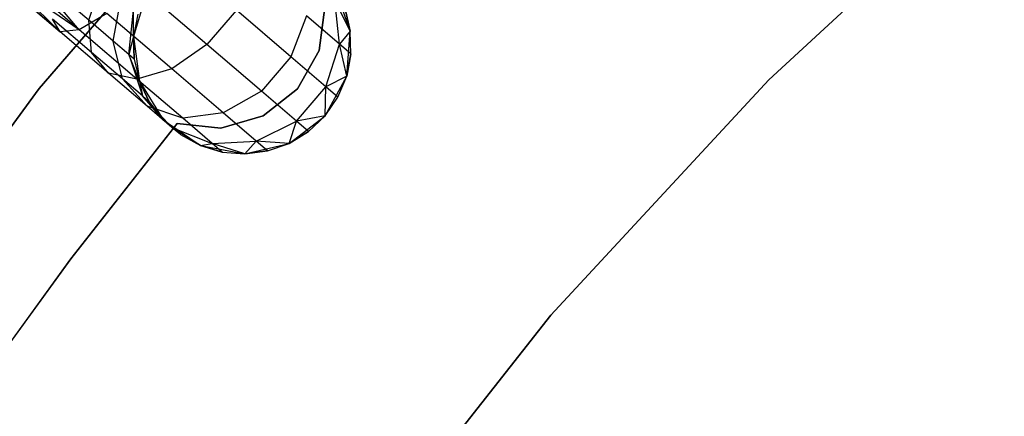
# Model space of a CAD drawing. Extents: x -102 to 102, y -101 to 102.
# Tile 212 of 256: x -33.38 to -24.34, y 23.42 to 27.06. Entities that reach past the tile are written whole.
import ezdxf

# ---------------------------------------------------------------- set-up
doc = ezdxf.new("R2010")
doc.units = 0
doc.header["$LTSCALE"] = 25.4
doc.layers.get('0').update_dxf_attribs({"linetype": 'CONTINUOUS'})

# ---------------------------------------------------------------- blocks, each defined once
blk = doc.blocks.new('NL2500011659_STL')
at = {"color": 0}
for p, q in [((-33.1975, 26.4306, 1), (-31.0764, 28.8955, 1)), ((-31.0764, 28.8955, -6.5), (-33.1975, 26.4306, -6.5)), ((-31.0764, 28.8955, -6.5), (-33.1975, 26.4306, -6.5)), ((-33.1975, 26.4306, 1), (-31.0764, 28.8955, 1)), ((-24.3389, 28.5091, -2), (-26.5011, 26.5104, -2)), ((-26.5011, 26.5104), (-24.3389, 28.5091)), ((-26.5011, 26.5104), (-24.3389, 28.5091)), ((-24.3389, 28.5091, -2), (-26.5011, 26.5104, -2)), ((-32.8285, 26.9721, -7.8776), (-33.3352, 27.5681, -8.1691)), ((-32.8285, 26.9721, -7.8776), (-33.3352, 27.5681, -8.1691)), ((-32.8285, 26.9721, -7.8776), (-33.4152, 27.4747, -8)), ((-32.8285, 26.9721, -7.8776), (-33.4152, 27.4747, -8)), ((-32.8285, 26.9721, -7.8776), (-33.4705, 27.4102, -7.809)), ((-32.8285, 26.9721, -7.8776), (-33.4705, 27.4102, -7.809)), ((-33.0049, 26.954, -7.5015), (-33.4705, 27.4102, -7.809)), ((-33.0049, 26.954, -7.5015), (-33.4705, 27.4102, -7.809)), ((-33.4705, 27.4102, -7.191), (-33.0049, 26.954, -7.5015)), ((-33.4705, 27.4102, -7.191), (-33.0049, 26.954, -7.5015)), ((-32.7412, 27.0591, -6.5767), (-32.6314, 27.408, -6.379)), ((-32.7412, 27.0591, -6.5767), (-32.6314, 27.408, -6.379)), ((-33.0049, 26.954, -7.5015), (-33.4988, 27.3772, -7.6045)), ((-33.4988, 27.3772, -7.3955), (-33.0049, 26.954, -7.5015)), ((-33.4988, 27.3772, -7.3955), (-33.0049, 26.954, -7.5015)), ((-33.0049, 26.954, -7.5015), (-33.4988, 27.3772, -7.6045)), ((-32.7412, 27.0591, -6.5767), (-33.0229, 27.3005, -6.7657)), ((-32.7412, 27.0591, -6.5767), (-33.0229, 27.3005, -6.7657)), ((-32.211, 27.3097, 0), (-32.3297, 26.9112, 0)), ((-32.211, 27.3097, 0), (-32.3297, 26.9112, 0)), ((-31.6576, 26.8356, -7.9094), (-32.2881, 27.3758, -8.3324)), ((-31.6576, 26.8356, -7.9094), (-32.2881, 27.3758, -8.3324)), ((-30.3413, 26.9602, 0), (-30.4795, 27.3524, 0)), ((-30.3413, 26.9602, 0), (-30.4795, 27.3524, 0)), ((-32.5176, 26.8675, -6.2823), (-32.4489, 27.2517, -6.1386)), ((-32.5176, 26.8675, -6.2823), (-32.4489, 27.2517, -6.1386)), ((-30.3413, 26.9602, -5.5), (-30.4827, 27.2431, -6.2725)), ((-30.3413, 26.9602, -5.5), (-30.4827, 27.2431, -6.2725)), ((-30.4405, 26.8406, -6.368), (-30.4827, 27.2431, -6.2725)), ((-30.4405, 26.8406, -6.368), (-30.4827, 27.2431, -6.2725)), ((-32.575, 27.1213, -8.1715), (-32.8285, 26.9721, -7.8776)), ((-32.575, 27.1213, -8.1715), (-32.8285, 26.9721, -7.8776)), ((-31.9803, 26.6118, -7.7725), (-32.575, 27.1213, -8.1715)), ((-31.9803, 26.6118, -7.7725), (-32.575, 27.1213, -8.1715)), ((-32.374, 26.7446, -5.9113), (-32.3317, 27.1513, -5.8357)), ((-32.374, 26.7446, -5.9113), (-32.3317, 27.1513, -5.8357)), ((-32.3297, 26.9112, -5.5), (-32.3317, 27.1513, -5.8357)), ((-32.3297, 26.9112, -5.5), (-32.3317, 27.1513, -5.8357)), ((-32.2913, 27.1167, -5.5), (-32.3297, 26.9112, 0)), ((-32.2913, 27.1167, -5.5), (-32.3297, 26.9112, -5.5)), ((-32.2913, 27.1167, -5.5), (-32.3297, 26.9112, 0)), ((-32.2913, 27.1167, -5.5), (-32.3297, 26.9112, -5.5)), ((-31.3871, 27.1514, -7.9094), (-31.6576, 26.8356, -7.9094)), ((-31.3871, 27.1514, -7.9094), (-31.6576, 26.8356, -7.9094)), ((-30.8868, 26.7227, -7.2505), (-31.3871, 27.1514, -7.9094)), ((-30.8868, 26.7227, -7.2505), (-31.3871, 27.1514, -7.9094)), ((-30.6272, 26.7806), (-30.5752, 27.1801)), ((-30.5752, 27.1801, -2), (-30.6272, 26.7806, -2)), ((-30.5752, 27.1801, -2), (-30.6272, 26.7806, -2)), ((-30.6272, 26.7806), (-30.5752, 27.1801)), ((-30.3413, 26.9602, -5.5), (-30.3898, 27.1635, -5.5)), ((-30.3898, 27.1635, -5.5), (-30.3413, 26.9602, 0)), ((-30.3898, 27.1635, -5.5), (-30.3413, 26.9602, 0)), ((-30.3413, 26.9602, -5.5), (-30.3898, 27.1635, -5.5)), ((-33.0049, 26.954, -7.5015), (-33.0737, 27.0702, -7.1082)), ((-32.7157, 26.7635, -6.868), (-33.0737, 27.0702, -7.1082)), ((-33.0049, 26.954, -7.5015), (-33.0737, 27.0702, -7.1082)), ((-32.7157, 26.7635, -6.868), (-33.0737, 27.0702, -7.1082)), ((-32.7157, 26.7635, -6.868), (-32.7412, 27.0591, -6.5767)), ((-32.5176, 26.8675, -6.2823), (-32.7412, 27.0591, -6.5767)), ((-32.7157, 26.7635, -6.868), (-32.7412, 27.0591, -6.5767)), ((-32.5176, 26.8675, -6.2823), (-32.7412, 27.0591, -6.5767)), ((-30.7435, 27.1002, -7.1511), (-30.8868, 26.7227, -7.2505)), ((-30.7435, 27.1002, -7.1511), (-30.8868, 26.7227, -7.2505)), ((-30.4405, 26.8406, -6.368), (-30.7435, 27.1002, -7.1511)), ((-30.4405, 26.8406, -6.368), (-30.7435, 27.1002, -7.1511)), ((-32.8285, 26.9721, -7.8776), (-33.0049, 26.954, -7.5015)), ((-32.8285, 26.9721, -7.8776), (-33.0049, 26.954, -7.5015)), ((-32.5594, 26.5723, -7.2026), (-33.0049, 26.954, -7.5015)), ((-32.5594, 26.5723, -7.2026), (-33.0049, 26.954, -7.5015)), ((-32.2993, 26.5187, -7.5225), (-32.8285, 26.9721, -7.8776)), ((-32.2993, 26.5187, -7.5225), (-32.8285, 26.9721, -7.8776)), ((-30.3413, 26.9602, -5.5), (-30.4405, 26.8406, -6.368)), ((-30.3413, 26.9602, -5.5), (-30.4405, 26.8406, -6.368)), ((-30.3745, 26.5457, 0), (-30.3413, 26.9602, 0)), ((-30.3745, 26.5457, 0), (-30.3413, 26.9602, 0)), ((-30.3361, 26.7512, -5.5), (-30.3413, 26.9602, 0)), ((-30.3361, 26.7512, -5.5), (-30.3413, 26.9602, -5.5)), ((-30.3413, 26.9602, -5.5), (-30.3413, 26.9602, 0)), ((-30.3361, 26.7512, -5.5), (-30.3413, 26.9602, 0)), ((-30.3413, 26.9602, -5.5), (-30.3413, 26.9602, 0)), ((-30.3361, 26.7512, -5.5), (-30.3413, 26.9602, -5.5)), ((-32.4316, 26.5201, -6.4939), (-32.5176, 26.8675, -6.2823)), ((-32.374, 26.7446, -5.9113), (-32.5176, 26.8675, -6.2823)), ((-32.4316, 26.5201, -6.4939), (-32.5176, 26.8675, -6.2823)), ((-32.374, 26.7446, -5.9113), (-32.5176, 26.8675, -6.2823)), ((-32.3297, 26.9112, -5.5), (-32.374, 26.7446, -5.9113)), ((-32.3297, 26.9112, -5.5), (-32.374, 26.7446, -5.9113)), ((-32.3297, 26.9112, 0), (-32.2761, 26.4988, 0)), ((-32.3297, 26.9112, -5.5), (-32.3297, 26.9112, 0)), ((-32.3297, 26.9112, -5.5), (-32.3297, 26.9112, 0)), ((-32.3297, 26.9112, -5.5), (-32.3246, 26.7022, -5.5)), ((-32.3246, 26.7022, -5.5), (-32.3297, 26.9112, 0)), ((-32.3246, 26.7022, -5.5), (-32.3297, 26.9112, 0)), ((-32.3297, 26.9112, 0), (-32.2761, 26.4988, 0)), ((-32.3297, 26.9112, -5.5), (-32.3246, 26.7022, -5.5)), ((-30.5655, 26.4475, -6.4203), (-30.4405, 26.8406, -6.368)), ((-30.5655, 26.4475, -6.4203), (-30.4405, 26.8406, -6.368)), ((-30.3361, 26.7512, -5.5), (-30.4405, 26.8406, -6.368)), ((-30.3361, 26.7512, -5.5), (-30.4405, 26.8406, -6.368)), ((-30.3745, 26.5457, -5.5), (-30.4405, 26.8406, -6.368)), ((-30.3745, 26.5457, -5.5), (-30.4405, 26.8406, -6.368)), ((-32.5594, 26.5723, -7.2026), (-32.7157, 26.7635, -6.868)), ((-32.4316, 26.5201, -6.4939), (-32.7157, 26.7635, -6.868)), ((-32.5594, 26.5723, -7.2026), (-32.7157, 26.7635, -6.868)), ((-32.4316, 26.5201, -6.4939), (-32.7157, 26.7635, -6.868)), ((-31.6576, 26.8356, -7.9094), (-31.9803, 26.6118, -7.7725)), ((-31.6576, 26.8356, -7.9094), (-31.9803, 26.6118, -7.7725)), ((-31.1573, 26.4069, -7.2505), (-31.6576, 26.8356, -7.9094)), ((-31.1573, 26.4069, -7.2505), (-31.6576, 26.8356, -7.9094)), ((-30.8259, 26.43), (-30.6272, 26.7806)), ((-30.6272, 26.7806, -2), (-30.8259, 26.43, -2)), ((-30.6272, 26.7806, -2), (-30.8259, 26.43, -2)), ((-30.8259, 26.43), (-30.6272, 26.7806)), ((-30.6272, 26.7806), (-30.6272, 26.7806, -2)), ((-30.6272, 26.7806), (-30.6272, 26.7806, -2)), ((-30.3745, 26.5457, -5.5), (-30.3361, 26.7512, -5.5)), ((-30.3361, 26.7512, -5.5), (-30.3745, 26.5457, 0)), ((-30.3361, 26.7512, -5.5), (-30.3745, 26.5457, 0)), ((-30.3745, 26.5457, -5.5), (-30.3361, 26.7512, -5.5)), ((-32.2761, 26.4988, -5.5), (-32.374, 26.7446, -5.9113)), ((-32.374, 26.7446, -5.9113), (-32.2492, 26.3638, -6.0225)), ((-32.374, 26.7446, -5.9113), (-32.2492, 26.3638, -6.0225)), ((-32.3246, 26.7022, -5.5), (-32.374, 26.7446, -5.9113)), ((-32.2761, 26.4988, -5.5), (-32.374, 26.7446, -5.9113)), ((-32.3246, 26.7022, -5.5), (-32.374, 26.7446, -5.9113)), ((-32.3246, 26.7022, -5.5), (-32.2761, 26.4988, 0)), ((-32.3246, 26.7022, -5.5), (-32.2761, 26.4988, -5.5)), ((-32.3246, 26.7022, -5.5), (-32.2761, 26.4988, 0)), ((-32.3246, 26.7022, -5.5), (-32.2761, 26.4988, -5.5)), ((-30.8868, 26.7227, -7.2505), (-31.1573, 26.4069, -7.2505)), ((-30.8868, 26.7227, -7.2505), (-31.1573, 26.4069, -7.2505)), ((-30.5655, 26.4475, -6.4203), (-30.8868, 26.7227, -7.2505)), ((-30.5655, 26.4475, -6.4203), (-30.8868, 26.7227, -7.2505)), ((-32.2993, 26.5187, -7.5225), (-32.5594, 26.5723, -7.2026)), ((-32.2058, 26.2694, -6.737), (-32.5594, 26.5723, -7.2026)), ((-32.2993, 26.5187, -7.5225), (-32.5594, 26.5723, -7.2026)), ((-32.2058, 26.2694, -6.737), (-32.5594, 26.5723, -7.2026)), ((-31.9803, 26.6118, -7.7725), (-32.2993, 26.5187, -7.5225)), ((-31.9803, 26.6118, -7.7725), (-32.2993, 26.5187, -7.5225)), ((-31.5084, 26.2075, -7.1511), (-31.9803, 26.6118, -7.7725)), ((-31.5084, 26.2075, -7.1511), (-31.9803, 26.6118, -7.7725)), ((-32.2058, 26.2694, -6.737), (-32.4316, 26.5201, -6.4939)), ((-32.2492, 26.3638, -6.0225), (-32.4316, 26.5201, -6.4939)), ((-32.2058, 26.2694, -6.737), (-32.4316, 26.5201, -6.4939)), ((-32.2492, 26.3638, -6.0225), (-32.4316, 26.5201, -6.4939)), ((-31.8792, 26.1588, -6.9695), (-32.2993, 26.5187, -7.5225)), ((-31.8792, 26.1588, -6.9695), (-32.2993, 26.5187, -7.5225)), ((-32.2761, 26.4988, 0), (-32.0593, 26.1439, 0)), ((-32.2761, 26.4988, -5.5), (-32.2761, 26.4988, 0)), ((-32.2761, 26.4988, -5.5), (-32.2761, 26.4988, 0)), ((-32.2761, 26.4988, -5.5), (-32.1864, 26.31, -5.5)), ((-32.1864, 26.31, -5.5), (-32.2761, 26.4988, 0)), ((-32.1864, 26.31, -5.5), (-32.2761, 26.4988, 0)), ((-32.2761, 26.4988, 0), (-32.0593, 26.1439, 0)), ((-32.2761, 26.4988, -5.5), (-32.1864, 26.31, -5.5)), ((-32.2761, 26.4988, -5.5), (-32.2492, 26.3638, -6.0225)), ((-32.2761, 26.4988, -5.5), (-32.2492, 26.3638, -6.0225)), ((-30.5735, 26.1806, 0), (-30.3745, 26.5457, 0)), ((-30.5735, 26.1806, 0), (-30.3745, 26.5457, 0)), ((-30.3745, 26.5457, -5.5), (-30.5655, 26.4475, -6.4203)), ((-30.3745, 26.5457, -5.5), (-30.5655, 26.4475, -6.4203)), ((-30.4548, 26.3527, -5.5), (-30.3745, 26.5457, 0)), ((-30.4548, 26.3527, -5.5), (-30.3745, 26.5457, -5.5)), ((-30.4548, 26.3527, -5.5), (-30.3745, 26.5457, 0)), ((-30.4548, 26.3527, -5.5), (-30.3745, 26.5457, -5.5)), ((-30.3745, 26.5457, -5.5), (-30.3745, 26.5457, 0)), ((-30.3745, 26.5457, -5.5), (-30.3745, 26.5457, 0)), ((-26.5011, 26.5104, -2), (-28.4998, 24.3482, -2)), ((-28.4998, 24.3482), (-26.5011, 26.5104)), ((-28.4998, 24.3482), (-26.5011, 26.5104)), ((-26.5011, 26.5104, -2), (-28.4998, 24.3482, -2)), ((-26.5011, 26.5104), (-26.5011, 26.5104, -2)), ((-26.5011, 26.5104), (-26.5011, 26.5104, -2)), ((-35.1238, 23.8106, 1), (-33.1975, 26.4306, 1)), ((-33.1975, 26.4306, -6.5), (-35.1238, 23.8106, -6.5)), ((-33.1975, 26.4306, -6.5), (-35.1238, 23.8106, -6.5)), ((-35.1238, 23.8106, 1), (-33.1975, 26.4306, 1)), ((-33.1975, 26.4306, -6.5), (-33.1975, 26.4306, 1)), ((-33.1975, 26.4306, -6.5), (-33.1975, 26.4306, 1)), ((-31.1573, 26.4069, -7.2505), (-31.5084, 26.2075, -7.1511)), ((-31.1573, 26.4069, -7.2505), (-31.5084, 26.2075, -7.1511)), ((-30.8361, 26.1317, -6.4203), (-31.1573, 26.4069, -7.2505)), ((-30.8361, 26.1317, -6.4203), (-31.1573, 26.4069, -7.2505)), ((-31.1419, 26.1801), (-30.8259, 26.43)), ((-30.8259, 26.43, -2), (-31.1419, 26.1801, -2)), ((-30.8259, 26.43, -2), (-31.1419, 26.1801, -2)), ((-31.1419, 26.1801), (-30.8259, 26.43)), ((-30.8361, 26.1317, -6.4203), (-30.5655, 26.4475, -6.4203)), ((-30.8361, 26.1317, -6.4203), (-30.5655, 26.4475, -6.4203)), ((-30.8259, 26.43), (-30.8259, 26.43, -2)), ((-30.8259, 26.43), (-30.8259, 26.43, -2)), ((-30.5735, 26.1806, -5.5), (-30.5655, 26.4475, -6.4203)), ((-30.5735, 26.1806, -5.5), (-30.5655, 26.4475, -6.4203)), ((-30.4548, 26.3527, -5.5), (-30.5655, 26.4475, -6.4203)), ((-30.4548, 26.3527, -5.5), (-30.5655, 26.4475, -6.4203)), ((-32.0593, 26.1439, -5.5), (-32.2492, 26.3638, -6.0225)), ((-32.2492, 26.3638, -6.0225), (-31.9788, 26.0749, -6.1503)), ((-32.1864, 26.31, -5.5), (-32.2492, 26.3638, -6.0225)), ((-32.0593, 26.1439, -5.5), (-32.2492, 26.3638, -6.0225)), ((-32.1864, 26.31, -5.5), (-32.2492, 26.3638, -6.0225)), ((-32.2492, 26.3638, -6.0225), (-31.9788, 26.0749, -6.1503)), ((-32.1864, 26.31, -5.5), (-32.0593, 26.1439, 0)), ((-32.1864, 26.31, -5.5), (-32.0593, 26.1439, -5.5)), ((-32.1864, 26.31, -5.5), (-32.0593, 26.1439, 0)), ((-32.1864, 26.31, -5.5), (-32.0593, 26.1439, -5.5)), ((-30.5735, 26.1806, 0), (-30.4548, 26.3527, -5.5)), ((-30.5735, 26.1806, -5.5), (-30.4548, 26.3527, -5.5)), ((-30.5735, 26.1806, 0), (-30.4548, 26.3527, -5.5)), ((-30.5735, 26.1806, -5.5), (-30.4548, 26.3527, -5.5)), ((-31.8792, 26.1588, -6.9695), (-32.2058, 26.2694, -6.737)), ((-31.9788, 26.0749, -6.1503), (-32.2058, 26.2694, -6.737)), ((-31.8792, 26.1588, -6.9695), (-32.2058, 26.2694, -6.737)), ((-31.9788, 26.0749, -6.1503), (-32.2058, 26.2694, -6.737)), ((-31.5084, 26.2075, -7.1511), (-31.8792, 26.1588, -6.9695)), ((-31.5084, 26.2075, -7.1511), (-31.8792, 26.1588, -6.9695)), ((-31.2054, 25.9479, -6.368), (-31.5084, 26.2075, -7.1511)), ((-31.2054, 25.9479, -6.368), (-31.5084, 26.2075, -7.1511)), ((-32.0593, 26.1439, 0), (-31.717, 25.9079, 0)), ((-32.0593, 26.1439, -5.5), (-32.0593, 26.1439, 0)), ((-32.0593, 26.1439, -5.5), (-32.0593, 26.1439, 0)), ((-32.0593, 26.1439, -5.5), (-31.9788, 26.0749, -6.1503)), ((-31.9006, 26.0079, -5.5), (-32.0593, 26.1439, 0)), ((-31.9006, 26.0079, -5.5), (-32.0593, 26.1439, 0)), ((-32.0593, 26.1439, 0), (-31.717, 25.9079, 0)), ((-32.0593, 26.1439, -5.5), (-31.9788, 26.0749, -6.1503)), ((-31.6096, 25.9278, -6.2725), (-31.8792, 26.1588, -6.9695)), ((-31.6096, 25.9278, -6.2725), (-31.8792, 26.1588, -6.9695)), ((-31.5288, 26.0676), (-31.1419, 26.1801)), ((-31.1419, 26.1801, -2), (-31.5288, 26.0676, -2)), ((-31.1419, 26.1801, -2), (-31.5288, 26.0676, -2)), ((-31.5288, 26.0676), (-31.1419, 26.1801)), ((-31.2054, 25.9479, -6.368), (-30.8361, 26.1317, -6.4203)), ((-31.2054, 25.9479, -6.368), (-30.8361, 26.1317, -6.4203)), ((-31.1419, 26.1801), (-31.1419, 26.1801, -2)), ((-31.1419, 26.1801), (-31.1419, 26.1801, -2)), ((-30.9038, 25.9279, 0), (-30.5735, 26.1806, 0)), ((-30.9038, 25.9279, 0), (-30.5735, 26.1806, 0)), ((-30.9038, 25.9279, -5.5), (-30.8361, 26.1317, -6.4203)), ((-30.9038, 25.9279, -5.5), (-30.8361, 26.1317, -6.4203)), ((-30.5735, 26.1806, -5.5), (-30.8361, 26.1317, -6.4203)), ((-30.5735, 26.1806, -5.5), (-30.8361, 26.1317, -6.4203)), ((-30.7254, 26.0369, -5.5), (-30.8361, 26.1317, -6.4203)), ((-30.7254, 26.0369, -5.5), (-30.8361, 26.1317, -6.4203)), ((-30.7254, 26.0369, -5.5), (-30.5735, 26.1806, 0)), ((-30.7254, 26.0369, -5.5), (-30.5735, 26.1806, 0)), ((-30.7254, 26.0369, -5.5), (-30.5735, 26.1806, -5.5)), ((-30.7254, 26.0369, -5.5), (-30.5735, 26.1806, -5.5)), ((-30.5735, 26.1806, -5.5), (-30.5735, 26.1806, 0)), ((-30.5735, 26.1806, -5.5), (-30.5735, 26.1806, 0)), ((-32.9053, 24.868), (-31.9296, 26.1091)), ((-31.9296, 26.1091, -2), (-32.9053, 24.868, -2)), ((-31.9296, 26.1091, -2), (-32.9053, 24.868, -2)), ((-32.9053, 24.868), (-31.9296, 26.1091)), ((-31.9006, 26.0079, -5.5), (-31.9788, 26.0749, -6.1503)), ((-31.717, 25.9079, -5.5), (-31.9788, 26.0749, -6.1503)), ((-31.9788, 26.0749, -6.1503), (-31.6096, 25.9278, -6.2725)), ((-31.9006, 26.0079, -5.5), (-31.9788, 26.0749, -6.1503)), ((-31.717, 25.9079, -5.5), (-31.9788, 26.0749, -6.1503)), ((-31.9788, 26.0749, -6.1503), (-31.6096, 25.9278, -6.2725)), ((-31.9296, 26.1091), (-31.9296, 26.1091, -2)), ((-31.9296, 26.1091), (-31.9296, 26.1091, -2)), ((-31.9296, 26.1091), (-31.5288, 26.0676)), ((-31.5288, 26.0676, -2), (-31.9296, 26.1091, -2)), ((-31.5288, 26.0676, -2), (-31.9296, 26.1091, -2)), ((-31.9296, 26.1091), (-31.5288, 26.0676)), ((-31.5288, 26.0676), (-31.5288, 26.0676, -2)), ((-31.5288, 26.0676), (-31.5288, 26.0676, -2)), ((-30.9038, 25.9279, -5.5), (-30.7254, 26.0369, -5.5)), ((-30.7254, 26.0369, -5.5), (-30.9038, 25.9279, 0)), ((-30.7254, 26.0369, -5.5), (-30.9038, 25.9279, 0)), ((-30.9038, 25.9279, -5.5), (-30.7254, 26.0369, -5.5)), ((-31.9006, 26.0079, -5.5), (-31.717, 25.9079, 0)), ((-31.9006, 26.0079, -5.5), (-31.717, 25.9079, -5.5)), ((-31.9006, 26.0079, -5.5), (-31.717, 25.9079, 0)), ((-31.9006, 26.0079, -5.5), (-31.717, 25.9079, -5.5)), ((-31.6096, 25.9278, -6.2725), (-31.2054, 25.9479, -6.368)), ((-31.6096, 25.9278, -6.2725), (-31.2054, 25.9479, -6.368)), ((-31.3083, 25.8315, -5.5), (-31.2054, 25.9479, -6.368)), ((-31.3083, 25.8315, -5.5), (-31.2054, 25.9479, -6.368)), ((-30.9038, 25.9279, -5.5), (-31.2054, 25.9479, -6.368)), ((-31.101, 25.8584, -5.5), (-31.2054, 25.9479, -6.368)), ((-30.9038, 25.9279, -5.5), (-31.2054, 25.9479, -6.368)), ((-31.101, 25.8584, -5.5), (-31.2054, 25.9479, -6.368)), ((-31.717, 25.9079, -5.5), (-31.6096, 25.9278, -6.2725)), ((-31.717, 25.9079, -5.5), (-31.6096, 25.9278, -6.2725)), ((-31.717, 25.9079, 0), (-31.3083, 25.8315, 0)), ((-31.717, 25.9079, -5.5), (-31.717, 25.9079, 0)), ((-31.717, 25.9079, -5.5), (-31.717, 25.9079, 0)), ((-31.717, 25.9079, -5.5), (-31.5167, 25.8482, -5.5)), ((-31.5167, 25.8482, -5.5), (-31.717, 25.9079, 0)), ((-31.5167, 25.8482, -5.5), (-31.717, 25.9079, 0)), ((-31.717, 25.9079, 0), (-31.3083, 25.8315, 0)), ((-31.717, 25.9079, -5.5), (-31.5167, 25.8482, -5.5)), ((-31.3083, 25.8315, -5.5), (-31.6096, 25.9278, -6.2725)), ((-31.5167, 25.8482, -5.5), (-31.6096, 25.9278, -6.2725)), ((-31.3083, 25.8315, -5.5), (-31.6096, 25.9278, -6.2725)), ((-31.5167, 25.8482, -5.5), (-31.6096, 25.9278, -6.2725)), ((-31.5167, 25.8482, -5.5), (-31.3083, 25.8315, 0)), ((-31.5167, 25.8482, -5.5), (-31.3083, 25.8315, -5.5)), ((-31.5167, 25.8482, -5.5), (-31.3083, 25.8315, 0)), ((-31.5167, 25.8482, -5.5), (-31.3083, 25.8315, -5.5)), ((-31.3083, 25.8315, 0), (-30.9038, 25.9279, 0)), ((-31.3083, 25.8315, 0), (-30.9038, 25.9279, 0)), ((-31.3083, 25.8315, -5.5), (-31.101, 25.8584, -5.5)), ((-31.101, 25.8584, -5.5), (-31.3083, 25.8315, 0)), ((-31.101, 25.8584, -5.5), (-31.3083, 25.8315, 0)), ((-31.3083, 25.8315, -5.5), (-31.101, 25.8584, -5.5)), ((-31.101, 25.8584, -5.5), (-30.9038, 25.9279, 0)), ((-31.101, 25.8584, -5.5), (-30.9038, 25.9279, -5.5)), ((-31.101, 25.8584, -5.5), (-30.9038, 25.9279, 0)), ((-31.101, 25.8584, -5.5), (-30.9038, 25.9279, -5.5)), ((-30.9038, 25.9279, -5.5), (-30.9038, 25.9279, 0)), ((-30.9038, 25.9279, -5.5), (-30.9038, 25.9279, 0)), ((-31.3083, 25.8315, -5.5), (-31.3083, 25.8315, 0)), ((-31.3083, 25.8315, -5.5), (-31.3083, 25.8315, 0)), ((-33.8327, 23.5904), (-32.9053, 24.868)), ((-32.9053, 24.868, -2), (-33.8327, 23.5904, -2)), ((-32.9053, 24.868, -2), (-33.8327, 23.5904, -2)), ((-33.8327, 23.5904), (-32.9053, 24.868)), ((-32.9053, 24.868), (-32.9053, 24.868, -2)), ((-32.9053, 24.868), (-32.9053, 24.868, -2)), ((-28.4998, 24.3482, -2), (-30.3227, 22.0358, -2)), ((-30.3227, 22.0358), (-28.4998, 24.3482)), ((-30.3227, 22.0358), (-28.4998, 24.3482)), ((-28.4998, 24.3482, -2), (-30.3227, 22.0358, -2)), ((-28.4998, 24.3482), (-28.4998, 24.3482, -2)), ((-28.4998, 24.3482), (-28.4998, 24.3482, -2))]:
    blk.add_line(p, q, dxfattribs=at)

msp = doc.modelspace()

# ---------------------------------------------------------------- block references
at = {"color": 0}
msp.add_blockref('NL2500011659_STL', (0, 0), dxfattribs=at)

doc.saveas('drawing.dxf')
